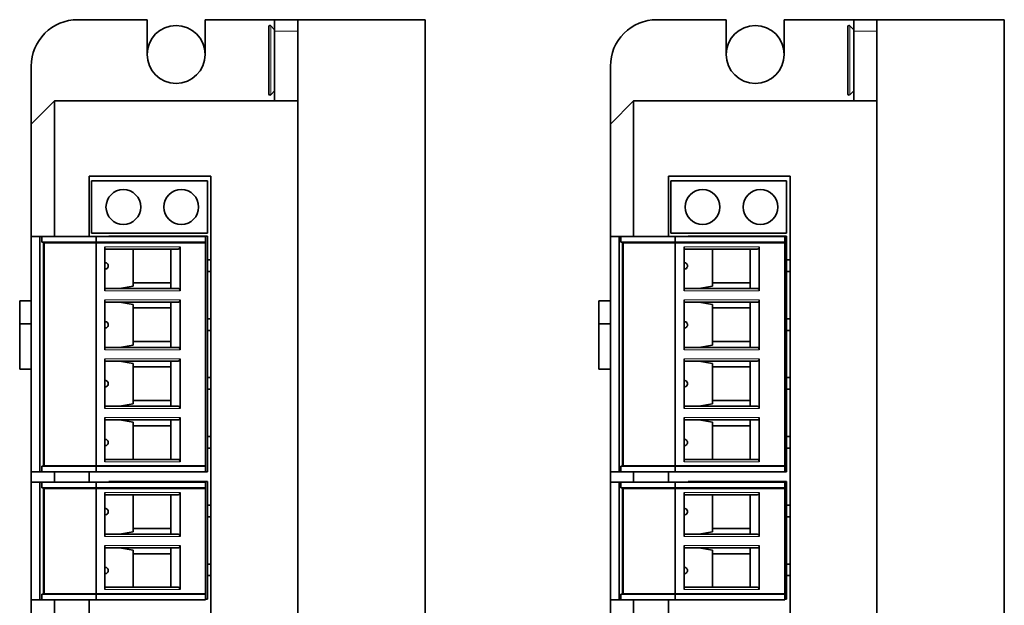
# Model space of a CAD drawing. Extents: x -249 to 1342, y -192 to 297.
# Tile 15 of 59: x 126 to 168, y 167 to 192. Entities that reach past the tile are written whole.
import ezdxf

# ---------------------------------------------------------------- set-up
doc = ezdxf.new("R2010")
doc.units = 0

msp = doc.modelspace()

# ---------------------------------------------------------------- linework, layer by layer
at = {"color": 7, "lineweight": 35, "ltscale": 0.075}
for p, q in [((131.094971, 192.462585), (128.094971, 192.462585)), ((156.094971, 192.462585), (153.094971, 192.462585)), ((136.595261, 188.962585), (136.595261, 191.962585)), ((161.595261, 188.962585), (161.595261, 191.962585))]:
    msp.add_line(p, q, dxfattribs=at)
at = {"color": 7, "lineweight": 35, "ltscale": 0.0375}
for p, q in [((131.094971, 190.962585), (131.094971, 192.462585)), ((133.594971, 190.962585), (133.594971, 192.462585)), ((156.094971, 190.962585), (156.094971, 192.462585)), ((158.594971, 190.962585), (158.594971, 192.462585))]:
    msp.add_line(p, q, dxfattribs=at)
at = {"color": 7, "lineweight": 35, "ltscale": 0.075008}
for p, q in [((136.595276, 192.462585), (133.594971, 192.462585)), ((161.595276, 192.462585), (158.594971, 192.462585))]:
    msp.add_line(p, q, dxfattribs=at)
at = {"color": 7, "lineweight": 35, "ltscale": 0.036281}
for p, q in [((136.344971, 192.163834), (136.344971, 190.712585)), ((161.344971, 192.163834), (161.344971, 190.712585)), ((136.344971, 190.712585), (136.344971, 189.261337)), ((161.344971, 190.712585), (161.344971, 189.261337))]:
    msp.add_line(p, q, dxfattribs=at)
at = {"color": 7, "lineweight": 13, "ltscale": 0.037149}
for p, q in [((136.430939, 190.712585), (136.430939, 192.198563)), ((161.430939, 190.712585), (161.430939, 192.198563)), ((136.430939, 189.226608), (136.430939, 190.712585)), ((161.430939, 189.226608), (161.430939, 190.712585))]:
    msp.add_line(p, q, dxfattribs=at)
at = {"color": 7, "lineweight": 35, "ltscale": 0.005914}
for p, q in [((136.595261, 192.028397), (136.430939, 192.198563)), ((161.595276, 192.028397), (161.430939, 192.198563)), ((136.595261, 189.396774), (136.430939, 189.226608)), ((161.595276, 189.396774), (161.430939, 189.226608))]:
    msp.add_line(p, q, dxfattribs=at)
at = {"color": 7, "lineweight": 35, "ltscale": 0.0125}
for p, q in [((136.595261, 192.462585), (136.595261, 191.962585)), ((161.595261, 192.462585), (161.595261, 191.962585)), ((126.094971, 180.328873), (125.594971, 180.328873)), ((151.094971, 180.328873), (150.594971, 180.328873)), ((126.094971, 179.340591), (125.594971, 179.340591)), ((151.094971, 179.340591), (150.594971, 179.340591)), ((126.094971, 177.390564), (125.594971, 177.390564)), ((151.094971, 177.390564), (150.594971, 177.390564))]:
    msp.add_line(p, q, dxfattribs=at)
at = {"color": 7, "lineweight": 35, "ltscale": 0.025}
for p, q in [((136.595261, 192.462585), (137.595261, 192.462585)), ((161.595261, 192.462585), (162.595261, 192.462585))]:
    msp.add_line(p, q, dxfattribs=at)
at = {"color": 7, "lineweight": 35, "ltscale": 0.1375}
for p, q in [((137.594971, 192.462585), (143.094971, 192.462585)), ((162.594971, 192.462585), (168.094971, 192.462585))]:
    msp.add_line(p, q, dxfattribs=at)
at = {"color": 7, "lineweight": 35}
for p, q in [((137.594971, 133.462585), (137.594971, 192.462585)), ((143.094971, 133.462585), (143.094971, 192.462585)), ((162.594971, 133.462585), (162.594971, 192.462585)), ((168.094971, 133.462585), (168.094971, 192.462585)), ((137.594971, 136.962585), (137.594971, 188.962585)), ((162.594971, 136.962585), (162.594971, 188.962585)), ((133.844971, 185.712585), (133.844971, 140.212585)), ((158.844971, 185.712585), (158.844971, 140.212585))]:
    msp.add_line(p, q, dxfattribs=at)
at = {"color": 7, "lineweight": 13, "ltscale": 0.025}
for p, q in [((136.595261, 191.962585), (137.595261, 191.962585)), ((161.595261, 191.962585), (162.595261, 191.962585))]:
    msp.add_line(p, q, dxfattribs=at)
at = {"color": 7, "lineweight": 35, "ltscale": 0.183749}
for p, q in [((126.094971, 190.462585), (126.094971, 183.11261)), ((151.094971, 190.462585), (151.094971, 183.11261))]:
    msp.add_line(p, q, dxfattribs=at)
at = {"color": 7, "lineweight": 35, "ltscale": 0.035355}
for p, q in [((127.094971, 188.962585), (126.094971, 187.962585)), ((152.094971, 188.962585), (151.094971, 187.962585))]:
    msp.add_line(p, q, dxfattribs=at)
at = {"color": 7, "lineweight": 35, "ltscale": 0.2625}
for p, q in [((127.094971, 188.962585), (137.594971, 188.962585)), ((152.094971, 188.962585), (162.594971, 188.962585))]:
    msp.add_line(p, q, dxfattribs=at)
at = {"color": 7, "lineweight": 35, "ltscale": 0.14625}
for p, q in [((127.094971, 183.112579), (127.094971, 188.962585)), ((152.094971, 183.112579), (152.094971, 188.962585))]:
    msp.add_line(p, q, dxfattribs=at)
at = {"color": 7, "lineweight": 35, "ltscale": 0.12125}
for p, q in [((126.094971, 183.112595), (126.094971, 187.962585)), ((151.094971, 183.112595), (151.094971, 187.962585))]:
    msp.add_line(p, q, dxfattribs=at)
at = {"color": 7, "lineweight": 35, "ltscale": 0.13125}
for p, q in [((128.594971, 185.712585), (133.844971, 185.712585)), ((153.594971, 185.712585), (158.844971, 185.712585))]:
    msp.add_line(p, q, dxfattribs=at)
at = {"color": 7, "lineweight": 35, "ltscale": 0.065}
for p, q in [((128.594971, 183.112579), (128.594971, 185.712585)), ((153.594971, 183.112579), (153.594971, 185.712585))]:
    msp.add_line(p, q, dxfattribs=at)
at = {"color": 7, "lineweight": 35, "ltscale": 0.125}
for p, q in [((128.694977, 185.507584), (133.694977, 185.507584)), ((153.694977, 185.507584), (158.694977, 185.507584)), ((133.694977, 183.257584), (128.694977, 183.257584)), ((158.694977, 183.257584), (153.694977, 183.257584))]:
    msp.add_line(p, q, dxfattribs=at)
at = {"color": 7, "lineweight": 35, "ltscale": 0.05625}
for p, q in [((128.694977, 183.257584), (128.694977, 185.507584)), ((133.694977, 185.507584), (133.694977, 183.257584)), ((153.694977, 183.257584), (153.694977, 185.507584)), ((158.694977, 185.507584), (158.694977, 183.257584)), ((128.894974, 182.84259), (126.644974, 182.84259)), ((153.894974, 182.84259), (151.644974, 182.84259)), ((126.644974, 173.22258), (128.894974, 173.22258)), ((151.644974, 173.22258), (153.894974, 173.22258)), ((128.894974, 172.242584), (126.644974, 172.242584)), ((153.894974, 172.242584), (151.644974, 172.242584)), ((126.644974, 167.702591), (128.894974, 167.702591)), ((151.644974, 167.702591), (153.894974, 167.702591))]:
    msp.add_line(p, q, dxfattribs=at)
at = {"color": 7, "lineweight": 35, "ltscale": 0.009375}
for p, q in [((126.469971, 183.112579), (126.094971, 183.112579)), ((151.469971, 183.112579), (151.094971, 183.112579)), ((126.469971, 172.952591), (126.094971, 172.952591)), ((151.469971, 172.952591), (151.094971, 172.952591)), ((126.469971, 172.512589), (126.094971, 172.512589)), ((151.469971, 172.512589), (151.094971, 172.512589)), ((126.469971, 167.432587), (126.094971, 167.432587)), ((151.469971, 167.432587), (151.094971, 167.432587))]:
    msp.add_line(p, q, dxfattribs=at)
at = {"color": 7, "lineweight": 35, "ltscale": 0.254}
for p, q in [((126.094971, 172.952591), (126.094971, 183.112579)), ((126.469971, 172.952591), (126.469971, 183.112579)), ((133.694977, 172.962585), (133.694977, 183.122589)), ((151.094971, 172.952591), (151.094971, 183.112579)), ((151.469971, 172.952591), (151.469971, 183.112579)), ((158.694977, 172.962585), (158.694977, 183.122589))]:
    msp.add_line(p, q, dxfattribs=at)
at = {"color": 7, "lineweight": 35, "ltscale": 0.001994}
for p, q in [((126.549728, 183.112579), (126.469971, 183.112579)), ((151.549728, 183.112579), (151.469971, 183.112579)), ((126.549728, 172.952591), (126.469971, 172.952591)), ((151.549728, 172.952591), (151.469971, 172.952591)), ((126.549728, 172.512589), (126.469971, 172.512589)), ((151.549728, 172.512589), (151.469971, 172.512589)), ((126.549728, 167.432587), (126.469971, 167.432587)), ((151.549728, 167.432587), (151.469971, 167.432587))]:
    msp.add_line(p, q, dxfattribs=at)
at = {"color": 7, "lineweight": 35, "ltscale": 0.058631}
for p, q in [((128.894974, 183.112579), (126.549728, 183.112579)), ((126.549728, 182.867584), (128.894974, 182.867584)), ((153.894974, 183.112579), (151.549728, 183.112579)), ((151.549728, 182.867584), (153.894974, 182.867584)), ((128.894974, 173.197586), (126.549728, 173.197586)), ((153.894974, 173.197586), (151.549728, 173.197586)), ((128.894974, 172.952591), (126.549728, 172.952591)), ((153.894974, 172.952591), (151.549728, 172.952591)), ((128.894974, 172.512589), (126.549728, 172.512589)), ((126.549728, 172.267578), (128.894974, 172.267578)), ((153.894974, 172.512589), (151.549728, 172.512589)), ((151.549728, 172.267578), (153.894974, 172.267578)), ((128.894974, 167.677582), (126.549728, 167.677582)), ((153.894974, 167.677582), (151.549728, 167.677582)), ((128.894974, 167.432587), (126.549728, 167.432587)), ((153.894974, 167.432587), (151.549728, 167.432587))]:
    msp.add_line(p, q, dxfattribs=at)
at = {"color": 7, "lineweight": 35, "ltscale": 0.006125}
for p, q in [((126.549728, 182.867584), (126.549728, 183.112579)), ((128.894974, 182.867584), (128.894974, 183.112579)), ((133.619965, 182.867584), (133.619965, 183.112579)), ((151.549728, 182.867584), (151.549728, 183.112579)), ((153.894974, 182.867584), (153.894974, 183.112579)), ((158.619965, 182.867584), (158.619965, 183.112579)), ((126.549728, 172.952591), (126.549728, 173.197586)), ((128.894974, 172.952591), (128.894974, 173.197586)), ((133.619965, 172.952591), (133.619965, 173.197586)), ((151.549728, 172.952591), (151.549728, 173.197586)), ((153.894974, 172.952591), (153.894974, 173.197586)), ((158.619965, 172.952591), (158.619965, 173.197586)), ((126.549728, 172.267578), (126.549728, 172.512589)), ((128.894974, 172.267578), (128.894974, 172.512589)), ((133.619965, 172.267578), (133.619965, 172.512589)), ((151.549728, 172.267578), (151.549728, 172.512589)), ((153.894974, 172.267578), (153.894974, 172.512589)), ((158.619965, 172.267578), (158.619965, 172.512589)), ((126.549728, 167.432587), (126.549728, 167.677582)), ((128.894974, 167.432587), (128.894974, 167.677582)), ((133.619965, 167.432587), (133.619965, 167.677582)), ((151.549728, 167.432587), (151.549728, 167.677582)), ((153.894974, 167.432587), (153.894974, 167.677582)), ((158.619965, 167.432587), (158.619965, 167.677582))]:
    msp.add_line(p, q, dxfattribs=at)
at = {"color": 7, "lineweight": 35, "ltscale": 0.24175}
for p, q in [((126.619972, 182.867584), (126.619972, 173.197586)), ((151.619965, 182.867584), (151.619965, 173.197586))]:
    msp.add_line(p, q, dxfattribs=at)
at = {"color": 7, "lineweight": 35, "ltscale": 0.2405}
for p, q in [((126.644974, 173.22258), (126.644974, 182.84259)), ((128.894974, 173.22258), (128.894974, 182.84259)), ((133.619965, 173.22258), (133.619965, 182.84259)), ((151.644974, 173.22258), (151.644974, 182.84259)), ((153.894974, 173.22258), (153.894974, 182.84259)), ((158.619965, 173.22258), (158.619965, 182.84259))]:
    msp.add_line(p, q, dxfattribs=at)
at = {"color": 7, "lineweight": 35, "ltscale": 0.000625}
for p, q in [((126.994972, 182.867584), (126.994972, 182.84259)), ((128.921219, 182.867584), (128.921219, 182.84259)), ((129.203064, 182.867584), (129.203064, 182.84259)), ((129.544968, 182.867584), (129.544968, 182.84259)), ((129.744965, 182.867584), (129.744965, 182.84259)), ((129.894974, 182.84259), (129.894974, 182.867584)), ((130.369965, 182.867584), (130.369965, 182.84259)), ((132.144974, 182.867584), (132.144974, 182.84259)), ((133.019974, 182.84259), (133.019974, 182.867584)), ((133.269974, 182.84259), (133.269974, 182.867584)), ((151.994965, 182.867584), (151.994965, 182.84259)), ((153.921219, 182.867584), (153.921219, 182.84259)), ((154.203064, 182.867584), (154.203064, 182.84259)), ((154.544968, 182.867584), (154.544968, 182.84259)), ((154.744965, 182.867584), (154.744965, 182.84259)), ((154.894974, 182.84259), (154.894974, 182.867584)), ((155.369965, 182.867584), (155.369965, 182.84259)), ((157.144974, 182.867584), (157.144974, 182.84259)), ((158.019974, 182.84259), (158.019974, 182.867584)), ((158.269974, 182.84259), (158.269974, 182.867584)), ((126.644974, 182.21759), (126.619972, 182.21759)), ((151.644974, 182.21759), (151.619965, 182.21759)), ((126.644974, 181.46759), (126.619972, 181.46759)), ((151.644974, 181.46759), (151.619965, 181.46759)), ((126.644974, 179.677582), (126.619972, 179.677582)), ((151.644974, 179.677582), (151.619965, 179.677582)), ((126.644974, 178.927582), (126.619972, 178.927582)), ((151.644974, 178.927582), (151.619965, 178.927582)), ((126.644974, 177.137589), (126.619972, 177.137589)), ((151.644974, 177.137589), (151.619965, 177.137589)), ((126.644974, 176.387589), (126.619972, 176.387589)), ((151.644974, 176.387589), (151.619965, 176.387589)), ((126.644974, 174.59758), (126.619972, 174.59758)), ((151.644974, 174.59758), (151.619965, 174.59758)), ((126.644974, 173.84758), (126.619972, 173.84758)), ((151.644974, 173.84758), (151.619965, 173.84758)), ((126.994972, 173.22258), (126.994972, 173.197586)), ((128.921219, 173.22258), (128.921219, 173.197586)), ((129.203064, 173.22258), (129.203064, 173.197586)), ((129.544968, 173.22258), (129.544968, 173.197586)), ((129.744965, 173.22258), (129.744965, 173.197586)), ((129.894974, 173.197586), (129.894974, 173.22258)), ((130.369965, 173.22258), (130.369965, 173.197586)), ((132.144974, 173.22258), (132.144974, 173.197586)), ((133.019974, 173.197586), (133.019974, 173.222595)), ((133.269974, 173.197586), (133.269974, 173.222595)), ((151.994965, 173.22258), (151.994965, 173.197586)), ((153.921219, 173.22258), (153.921219, 173.197586)), ((154.203064, 173.22258), (154.203064, 173.197586)), ((154.544968, 173.22258), (154.544968, 173.197586)), ((154.744965, 173.22258), (154.744965, 173.197586)), ((154.894974, 173.197586), (154.894974, 173.22258)), ((155.369965, 173.22258), (155.369965, 173.197586)), ((157.144974, 173.22258), (157.144974, 173.197586)), ((158.019974, 173.197586), (158.019974, 173.222595)), ((158.269974, 173.197586), (158.269974, 173.222595)), ((126.994972, 172.267578), (126.994972, 172.242584)), ((128.921219, 172.267578), (128.921219, 172.242584)), ((129.203064, 172.267578), (129.203064, 172.242584)), ((129.544968, 172.267578), (129.544968, 172.242584)), ((129.744965, 172.267578), (129.744965, 172.242584)), ((129.894974, 172.242584), (129.894974, 172.267578)), ((130.369965, 172.267578), (130.369965, 172.242584)), ((132.144974, 172.267578), (132.144974, 172.242584)), ((133.019974, 172.242584), (133.019974, 172.267578)), ((133.269974, 172.242584), (133.269974, 172.267578)), ((151.994965, 172.267578), (151.994965, 172.242584)), ((153.921219, 172.267578), (153.921219, 172.242584)), ((154.203064, 172.267578), (154.203064, 172.242584)), ((154.544968, 172.267578), (154.544968, 172.242584)), ((154.744965, 172.267578), (154.744965, 172.242584)), ((154.894974, 172.242584), (154.894974, 172.267578)), ((155.369965, 172.267578), (155.369965, 172.242584)), ((157.144974, 172.267578), (157.144974, 172.242584)), ((158.019974, 172.242584), (158.019974, 172.267578)), ((158.269974, 172.242584), (158.269974, 172.267578)), ((126.644974, 171.617584), (126.619972, 171.617584)), ((151.644974, 171.617584), (151.619965, 171.617584)), ((126.644974, 170.867584), (126.619972, 170.867584)), ((151.644974, 170.867584), (151.619965, 170.867584)), ((126.644974, 169.077591), (126.619972, 169.077591)), ((151.644974, 169.077591), (151.619965, 169.077591)), ((126.644974, 168.327591), (126.619972, 168.327591)), ((151.644974, 168.327591), (151.619965, 168.327591)), ((126.994972, 167.702591), (126.994972, 167.677582)), ((128.921219, 167.702591), (128.921219, 167.677582)), ((129.203064, 167.702591), (129.203064, 167.677582)), ((129.544968, 167.702591), (129.544968, 167.677582)), ((129.744965, 167.702591), (129.744965, 167.677582)), ((129.894974, 167.677582), (129.894974, 167.702591)), ((130.369965, 167.702591), (130.369965, 167.677582)), ((132.144974, 167.702591), (132.144974, 167.677582)), ((133.019974, 167.677582), (133.019974, 167.702591)), ((133.269974, 167.677582), (133.269974, 167.702591)), ((151.994965, 167.702591), (151.994965, 167.677582)), ((153.921219, 167.702591), (153.921219, 167.677582)), ((154.203064, 167.702591), (154.203064, 167.677582)), ((154.544968, 167.702591), (154.544968, 167.677582)), ((154.744965, 167.702591), (154.744965, 167.677582)), ((154.894974, 167.677582), (154.894974, 167.702591)), ((155.369965, 167.702591), (155.369965, 167.677582)), ((157.144974, 167.702591), (157.144974, 167.677582)), ((158.019974, 167.677582), (158.019974, 167.702591)), ((158.269974, 167.677582), (158.269974, 167.702591))]:
    msp.add_line(p, q, dxfattribs=at)
at = {"color": 7, "lineweight": 35, "ltscale": 0.118125}
for p, q in [((133.619965, 183.112579), (128.894974, 183.112579)), ((133.619965, 182.867584), (128.894974, 182.867584)), ((133.619965, 182.84259), (128.894974, 182.84259)), ((158.619965, 183.112579), (153.894974, 183.112579)), ((158.619965, 182.867584), (153.894974, 182.867584)), ((158.619965, 182.84259), (153.894974, 182.84259)), ((133.619965, 173.22258), (128.894974, 173.22258)), ((128.894974, 173.197586), (133.619965, 173.197586)), ((158.619965, 173.22258), (153.894974, 173.22258)), ((153.894974, 173.197586), (158.619965, 173.197586)), ((133.619965, 172.952591), (128.894974, 172.952591)), ((158.619965, 172.952591), (153.894974, 172.952591)), ((133.619965, 172.512589), (128.894974, 172.512589)), ((133.619965, 172.267578), (128.894974, 172.267578)), ((133.619965, 172.242584), (128.894974, 172.242584)), ((158.619965, 172.512589), (153.894974, 172.512589)), ((158.619965, 172.267578), (153.894974, 172.267578)), ((158.619965, 172.242584), (153.894974, 172.242584)), ((133.619965, 167.702591), (128.894974, 167.702591)), ((128.894974, 167.677582), (133.619965, 167.677582)), ((158.619965, 167.702591), (153.894974, 167.702591)), ((153.894974, 167.677582), (158.619965, 167.677582)), ((133.619965, 167.432587), (128.894974, 167.432587)), ((158.619965, 167.432587), (153.894974, 167.432587))]:
    msp.add_line(p, q, dxfattribs=at)
at = {"color": 7, "lineweight": 35, "ltscale": 0.00625}
for p, q in [((129.694977, 183.122589), (129.444977, 183.122589)), ((130.219971, 183.122589), (129.969971, 183.122589)), ((154.694977, 183.122589), (154.444977, 183.122589)), ((155.219971, 183.122589), (154.969971, 183.122589)), ((129.694977, 172.542587), (129.444977, 172.542587)), ((130.219971, 172.542587), (129.969971, 172.542587)), ((154.694977, 172.542587), (154.444977, 172.542587)), ((155.219971, 172.542587), (154.969971, 172.542587))]:
    msp.add_line(p, q, dxfattribs=at)
at = {"color": 7, "lineweight": 35, "ltscale": 0.00025}
for p, q in [((129.444977, 183.112595), (129.444977, 183.122589)), ((129.694977, 183.112579), (129.694977, 183.122589)), ((129.969971, 183.122589), (129.969971, 183.112579)), ((130.219971, 183.112595), (130.219971, 183.122589)), ((131.469971, 183.112595), (131.469971, 183.122589)), ((132.019974, 183.112595), (132.019974, 183.122589)), ((132.869965, 183.122589), (132.869965, 183.112595)), ((132.969971, 183.122589), (132.969971, 183.112579)), ((154.444977, 183.112595), (154.444977, 183.122589)), ((154.694977, 183.112579), (154.694977, 183.122589)), ((154.969971, 183.122589), (154.969971, 183.112579)), ((155.219971, 183.112595), (155.219971, 183.122589)), ((156.469971, 183.112595), (156.469971, 183.122589)), ((157.019974, 183.112595), (157.019974, 183.122589)), ((157.869965, 183.122589), (157.869965, 183.112595)), ((157.969971, 183.122589), (157.969971, 183.112579))]:
    msp.add_line(p, q, dxfattribs=at)
at = {"color": 7, "lineweight": 35, "ltscale": 0.006875}
for p, q in [((129.694977, 183.122589), (129.969971, 183.122589)), ((154.694977, 183.122589), (154.969971, 183.122589)), ((129.694977, 172.542587), (129.969971, 172.542587)), ((154.694977, 172.542587), (154.969971, 172.542587))]:
    msp.add_line(p, q, dxfattribs=at)
at = {"color": 7, "lineweight": 13, "ltscale": 0.000625}
for p, q in [((130.016144, 182.867584), (130.016144, 182.84259)), ((133.119965, 182.84259), (133.119965, 182.867584)), ((133.169968, 182.84259), (133.169968, 182.867584)), ((155.016144, 182.867584), (155.016144, 182.84259)), ((158.119965, 182.84259), (158.119965, 182.867584)), ((158.169968, 182.84259), (158.169968, 182.867584)), ((130.016144, 173.22258), (130.016144, 173.197586)), ((133.119965, 173.197586), (133.119965, 173.222595)), ((133.169968, 173.197586), (133.169968, 173.222595)), ((155.016144, 173.22258), (155.016144, 173.197586)), ((158.119965, 173.197586), (158.119965, 173.222595)), ((158.169968, 173.197586), (158.169968, 173.222595)), ((130.016144, 172.267578), (130.016144, 172.242584)), ((133.119965, 172.242584), (133.119965, 172.267578)), ((133.169968, 172.242584), (133.169968, 172.267578)), ((155.016144, 172.267578), (155.016144, 172.242584)), ((158.119965, 172.242584), (158.119965, 172.267578)), ((158.169968, 172.242584), (158.169968, 172.267578)), ((130.016144, 167.702591), (130.016144, 167.677582)), ((133.119965, 167.677582), (133.119965, 167.702591)), ((133.169968, 167.677582), (133.169968, 167.702591)), ((155.016144, 167.702591), (155.016144, 167.677582)), ((158.119965, 167.677582), (158.119965, 167.702591)), ((158.169968, 167.677582), (158.169968, 167.702591))]:
    msp.add_line(p, q, dxfattribs=at)
at = {"color": 7, "lineweight": 35, "ltscale": 0.03125}
for p, q in [((131.469971, 183.122589), (130.219971, 183.122589)), ((156.469971, 183.122589), (155.219971, 183.122589)), ((131.469971, 172.542587), (130.219971, 172.542587)), ((156.469971, 172.542587), (155.219971, 172.542587))]:
    msp.add_line(p, q, dxfattribs=at)
at = {"color": 7, "lineweight": 35, "ltscale": 0.01375}
for p, q in [((132.019974, 183.122589), (131.469971, 183.122589)), ((157.019974, 183.122589), (156.469971, 183.122589)), ((132.019974, 172.542587), (131.469971, 172.542587)), ((157.019974, 172.542587), (156.469971, 172.542587))]:
    msp.add_line(p, q, dxfattribs=at)
at = {"color": 7, "lineweight": 35, "ltscale": 0.02125}
for p, q in [((132.019974, 183.122589), (132.869965, 183.122589)), ((157.019974, 183.122589), (157.869965, 183.122589)), ((132.019974, 172.542587), (132.869965, 172.542587)), ((157.019974, 172.542587), (157.869965, 172.542587))]:
    msp.add_line(p, q, dxfattribs=at)
at = {"color": 7, "lineweight": 35, "ltscale": 0.0025}
for p, q in [((132.869965, 183.122589), (132.969971, 183.122589)), ((157.869965, 183.122589), (157.969971, 183.122589)), ((132.869965, 172.542587), (132.969971, 172.542587)), ((157.869965, 172.542587), (157.969971, 172.542587))]:
    msp.add_line(p, q, dxfattribs=at)
at = {"color": 7, "lineweight": 35, "ltscale": 0.018125}
for p, q in [((132.969971, 183.122589), (133.694977, 183.122589)), ((157.969971, 183.122589), (158.694977, 183.122589)), ((132.969971, 172.542587), (133.694977, 172.542587)), ((157.969971, 172.542587), (158.694977, 172.542587))]:
    msp.add_line(p, q, dxfattribs=at)
at = {"color": 7, "lineweight": 35, "ltscale": 0.00875}
for p, q in [((133.619965, 182.866425), (133.269974, 182.866425)), ((158.619965, 182.866425), (158.269974, 182.866425)), ((133.619965, 173.198975), (133.269974, 173.198975)), ((158.619965, 173.198975), (158.269974, 173.198975)), ((133.619965, 172.266418), (133.269974, 172.266418)), ((158.619965, 172.266418), (158.269974, 172.266418)), ((133.619965, 167.678986), (133.269974, 167.678986)), ((158.619965, 167.678986), (158.269974, 167.678986))]:
    msp.add_line(p, q, dxfattribs=at)
at = {"color": 7, "lineweight": 35, "ltscale": 0.000596}
for p, q in [((133.619965, 182.84259), (133.619965, 182.866425)), ((158.619965, 182.84259), (158.619965, 182.866425)), ((133.619965, 173.198746), (133.619965, 173.222595)), ((158.619965, 173.198746), (158.619965, 173.222595)), ((133.619965, 167.678741), (133.619965, 167.702591)), ((158.619965, 167.678741), (158.619965, 167.702591))]:
    msp.add_line(p, q, dxfattribs=at)
at = {"color": 7, "lineweight": 35, "ltscale": 0.0475}
for p, q in [((129.269974, 182.667587), (129.269974, 180.767578)), ((132.519974, 180.767578), (132.519974, 182.667587)), ((154.269974, 182.667587), (154.269974, 180.767578)), ((157.519974, 180.767578), (157.519974, 182.667587)), ((129.269974, 175.297577), (129.269974, 173.397583)), ((132.519974, 173.397583), (132.519974, 175.297577)), ((154.269974, 175.297577), (154.269974, 173.397583)), ((157.519974, 173.397583), (157.519974, 175.297577)), ((129.269974, 172.067581), (129.269974, 170.167587)), ((132.519974, 170.167587), (132.519974, 172.067581)), ((154.269974, 172.067581), (154.269974, 170.167587)), ((157.519974, 170.167587), (157.519974, 172.067581)), ((129.269974, 169.777588), (129.269974, 167.877594)), ((132.519974, 167.877594), (132.519974, 169.777588)), ((154.269974, 169.777588), (154.269974, 167.877594)), ((157.519974, 167.877594), (157.519974, 169.777588))]:
    msp.add_line(p, q, dxfattribs=at)
at = {"color": 7, "lineweight": 13, "ltscale": 0.08125}
for p, q in [((129.269974, 182.667587), (132.519974, 182.667587)), ((154.269974, 182.667587), (157.519974, 182.667587)), ((132.519974, 180.767578), (129.269974, 180.767578)), ((157.519974, 180.767578), (154.269974, 180.767578)), ((129.269974, 180.377594), (132.519974, 180.377594)), ((154.269974, 180.377594), (157.519974, 180.377594)), ((132.519974, 178.227585), (129.269974, 178.227585)), ((157.519974, 178.227585), (154.269974, 178.227585)), ((129.269974, 177.837585), (132.519974, 177.837585)), ((154.269974, 177.837585), (157.519974, 177.837585)), ((132.519974, 175.687592), (129.269974, 175.687592)), ((157.519974, 175.687592), (154.269974, 175.687592)), ((129.269974, 175.297577), (132.519974, 175.297577)), ((154.269974, 175.297577), (157.519974, 175.297577)), ((132.519974, 173.397583), (129.269974, 173.397583)), ((157.519974, 173.397583), (154.269974, 173.397583)), ((129.269974, 172.067581), (132.519974, 172.067581)), ((154.269974, 172.067581), (157.519974, 172.067581)), ((132.519974, 170.167587), (129.269974, 170.167587)), ((157.519974, 170.167587), (154.269974, 170.167587)), ((129.269974, 169.777588), (132.519974, 169.777588)), ((154.269974, 169.777588), (157.519974, 169.777588)), ((132.519974, 167.877594), (129.269974, 167.877594)), ((157.519974, 167.877594), (154.269974, 167.877594))]:
    msp.add_line(p, q, dxfattribs=at)
at = {"color": 7, "lineweight": 35, "ltscale": 0.079028}
for p, q in [((132.431076, 182.567581), (129.269974, 182.567581)), ((157.431076, 182.567581), (154.269974, 182.567581)), ((129.269974, 180.867584), (132.431076, 180.867584)), ((154.269974, 180.867584), (157.431076, 180.867584)), ((132.431076, 180.277588), (129.269974, 180.277588)), ((157.431076, 180.277588), (154.269974, 180.277588)), ((129.269974, 178.327591), (132.431076, 178.327591)), ((154.269974, 178.327591), (157.431076, 178.327591)), ((132.431076, 177.737579), (129.269974, 177.737579)), ((157.431076, 177.737579), (154.269974, 177.737579)), ((129.269974, 175.787582), (132.431076, 175.787582)), ((154.269974, 175.787582), (157.431076, 175.787582)), ((132.431076, 175.197586), (129.269974, 175.197586)), ((157.431076, 175.197586), (154.269974, 175.197586)), ((129.269974, 173.497589), (132.431076, 173.497589)), ((154.269974, 173.497589), (157.431076, 173.497589)), ((132.431076, 171.96759), (129.269974, 171.96759)), ((157.431076, 171.96759), (154.269974, 171.96759)), ((129.269974, 170.267578), (132.431076, 170.267578)), ((154.269974, 170.267578), (157.431076, 170.267578)), ((132.431076, 169.677582), (129.269974, 169.677582)), ((157.431076, 169.677582), (154.269974, 169.677582)), ((129.269974, 167.977585), (132.431076, 167.977585)), ((154.269974, 167.977585), (157.431076, 167.977585))]:
    msp.add_line(p, q, dxfattribs=at)
at = {"color": 7, "lineweight": 35, "ltscale": 0.040044}
for p, q in [((130.494965, 180.965805), (130.494965, 182.567581)), ((155.494965, 180.965805), (155.494965, 182.567581)), ((130.494965, 173.497589), (130.494965, 175.099365)), ((155.494965, 173.497589), (155.494965, 175.099365))]:
    msp.add_line(p, q, dxfattribs=at)
at = {"color": 7, "lineweight": 35, "ltscale": 0.0425}
for p, q in [((132.119965, 180.867584), (132.119965, 182.567581)), ((157.119965, 180.867584), (157.119965, 182.567581)), ((132.119965, 173.497589), (132.119965, 175.197586)), ((157.119965, 173.497589), (157.119965, 175.197586)), ((132.119965, 170.267578), (132.119965, 171.96759)), ((157.119965, 170.267578), (157.119965, 171.96759)), ((132.119965, 167.977585), (132.119965, 169.677582)), ((157.119965, 167.977585), (157.119965, 169.677582))]:
    msp.add_line(p, q, dxfattribs=at)
at = {"color": 7, "lineweight": 35, "ltscale": 0.00375}
for p, q in [((133.694977, 182.102585), (133.844971, 182.102585)), ((158.694977, 182.102585), (158.844971, 182.102585)), ((133.844971, 181.602585), (133.694977, 181.602585)), ((158.844971, 181.602585), (158.694977, 181.602585)), ((133.694977, 179.562592), (133.844971, 179.562592)), ((158.694977, 179.562592), (158.844971, 179.562592)), ((133.844971, 179.062592), (133.694977, 179.062592)), ((158.844971, 179.062592), (158.694977, 179.062592)), ((133.694977, 177.022583), (133.844971, 177.022583)), ((158.694977, 177.022583), (158.844971, 177.022583)), ((133.844971, 176.522583), (133.694977, 176.522583)), ((158.844971, 176.522583), (158.694977, 176.522583)), ((133.694977, 174.48259), (133.844971, 174.48259)), ((158.694977, 174.48259), (158.844971, 174.48259)), ((133.844971, 173.98259), (133.694977, 173.98259)), ((158.844971, 173.98259), (158.694977, 173.98259)), ((133.694977, 171.522583), (133.844971, 171.522583)), ((158.694977, 171.522583), (158.844971, 171.522583)), ((133.844971, 171.022583), (133.694977, 171.022583)), ((158.844971, 171.022583), (158.694977, 171.022583)), ((133.694977, 168.98259), (133.844971, 168.98259)), ((158.694977, 168.98259), (158.844971, 168.98259)), ((133.844971, 168.48259), (133.694977, 168.48259)), ((158.844971, 168.48259), (158.694977, 168.48259))]:
    msp.add_line(p, q, dxfattribs=at)
at = {"color": 7, "lineweight": 35, "ltscale": 0.040625}
for p, q in [((130.494965, 181.117584), (132.119965, 181.117584)), ((155.494965, 181.117584), (157.119965, 181.117584)), ((130.494965, 180.027588), (132.119965, 180.027588)), ((155.494965, 180.027588), (157.119965, 180.027588)), ((130.494965, 178.577591), (132.119965, 178.577591)), ((155.494965, 178.577591), (157.119965, 178.577591)), ((130.494965, 177.487579), (132.119965, 177.487579)), ((155.494965, 177.487579), (157.119965, 177.487579)), ((130.494965, 176.037582), (132.119965, 176.037582)), ((155.494965, 176.037582), (157.119965, 176.037582)), ((130.494965, 174.947586), (132.119965, 174.947586)), ((155.494965, 174.947586), (157.119965, 174.947586)), ((130.494965, 170.517578), (132.119965, 170.517578)), ((155.494965, 170.517578), (157.119965, 170.517578)), ((130.494965, 169.427582), (132.119965, 169.427582)), ((155.494965, 169.427582), (157.119965, 169.427582))]:
    msp.add_line(p, q, dxfattribs=at)
at = {"color": 7, "lineweight": 35, "ltscale": 0.014851}
for p, q in [((130.494965, 180.965805), (129.909103, 180.867584)), ((155.494965, 180.965805), (154.909103, 180.867584)), ((130.494965, 180.179367), (129.909103, 180.277588)), ((155.494965, 180.179367), (154.909103, 180.277588)), ((130.494965, 178.425797), (129.909103, 178.327591)), ((155.494965, 178.425797), (154.909103, 178.327591)), ((130.494965, 177.639374), (129.909103, 177.737579)), ((155.494965, 177.639374), (154.909103, 177.737579)), ((130.494965, 175.885803), (129.909103, 175.787582)), ((155.494965, 175.885803), (154.909103, 175.787582)), ((130.494965, 175.099365), (129.909103, 175.197586)), ((155.494965, 175.099365), (154.909103, 175.197586)), ((130.494965, 170.365799), (129.909103, 170.267578)), ((155.494965, 170.365799), (154.909103, 170.267578)), ((130.494965, 169.579376), (129.909103, 169.677582)), ((155.494965, 169.579376), (154.909103, 169.677582))]:
    msp.add_line(p, q, dxfattribs=at)
at = {"color": 7, "lineweight": 35, "ltscale": 0.006843}
for p, q in [((125.594971, 180.055145), (125.594971, 180.328873)), ((150.594971, 180.055145), (150.594971, 180.328873))]:
    msp.add_line(p, q, dxfattribs=at)
at = {"color": 7, "lineweight": 35, "ltscale": 0.024707}
for p, q in [((125.594971, 179.340591), (125.594971, 180.328873)), ((150.594971, 179.340591), (150.594971, 180.328873))]:
    msp.add_line(p, q, dxfattribs=at)
at = {"color": 7, "lineweight": 35, "ltscale": 0.05375}
for p, q in [((129.269974, 180.377594), (129.269974, 178.227585)), ((132.519974, 178.227585), (132.519974, 180.377594)), ((154.269974, 180.377594), (154.269974, 178.227585)), ((157.519974, 178.227585), (157.519974, 180.377594)), ((129.269974, 177.837585), (129.269974, 175.687592)), ((132.519974, 175.687592), (132.519974, 177.837585)), ((154.269974, 177.837585), (154.269974, 175.687592)), ((157.519974, 175.687592), (157.519974, 177.837585))]:
    msp.add_line(p, q, dxfattribs=at)
at = {"color": 7, "lineweight": 35, "ltscale": 0.04875}
for p, q in [((132.119965, 178.327591), (132.119965, 180.277588)), ((157.119965, 178.327591), (157.119965, 180.277588)), ((132.119965, 175.787582), (132.119965, 177.737579)), ((157.119965, 175.787582), (157.119965, 177.737579))]:
    msp.add_line(p, q, dxfattribs=at)
at = {"color": 7, "lineweight": 35, "ltscale": 0.013913}
for p, q in [((125.594971, 179.498642), (125.594971, 180.055145)), ((150.594971, 179.498642), (150.594971, 180.055145))]:
    msp.add_line(p, q, dxfattribs=at)
at = {"color": 7, "lineweight": 35, "ltscale": 0.043839}
for p, q in [((130.494965, 178.425797), (130.494965, 180.179367)), ((155.494965, 178.425797), (155.494965, 180.179367)), ((130.494965, 175.885803), (130.494965, 177.639374)), ((155.494965, 175.885803), (155.494965, 177.639374))]:
    msp.add_line(p, q, dxfattribs=at)
at = {"color": 7, "lineweight": 35, "ltscale": 0.006929}
for p, q in [((125.594971, 179.221497), (125.594971, 179.498642)), ((150.594971, 179.221497), (150.594971, 179.498642))]:
    msp.add_line(p, q, dxfattribs=at)
at = {"color": 7, "lineweight": 35, "ltscale": 0.048751}
for p, q in [((125.594971, 177.390564), (125.594971, 179.340591)), ((150.594971, 177.390564), (150.594971, 179.340591))]:
    msp.add_line(p, q, dxfattribs=at)
at = {"color": 7, "lineweight": 35, "ltscale": 0.014253}
for p, q in [((125.594971, 178.651382), (125.594971, 179.221497)), ((150.594971, 178.651382), (150.594971, 179.221497))]:
    msp.add_line(p, q, dxfattribs=at)
at = {"color": 7, "lineweight": 35, "ltscale": 0.00693}
for p, q in [((125.594971, 178.374191), (125.594971, 178.651382)), ((150.594971, 178.374191), (150.594971, 178.651382))]:
    msp.add_line(p, q, dxfattribs=at)
at = {"color": 7, "lineweight": 35, "ltscale": 0.011}
for p, q in [((126.094971, 172.952606), (126.094971, 172.512619)), ((126.094971, 172.512589), (126.094971, 172.952591)), ((127.094971, 172.512589), (127.094971, 172.952591)), ((128.594971, 172.512589), (128.594971, 172.952591)), ((151.094971, 172.952606), (151.094971, 172.512619)), ((151.094971, 172.512589), (151.094971, 172.952591)), ((152.094971, 172.512589), (152.094971, 172.952591)), ((153.594971, 172.512589), (153.594971, 172.952591))]:
    msp.add_line(p, q, dxfattribs=at)
at = {"color": 7, "lineweight": 35, "ltscale": 0.001875}
for p, q in [((133.61998, 172.962585), (133.694977, 172.962585)), ((158.61998, 172.962585), (158.694977, 172.962585)), ((133.61998, 167.462585), (133.694977, 167.462585)), ((158.61998, 167.462585), (158.694977, 167.462585))]:
    msp.add_line(p, q, dxfattribs=at)
at = {"color": 7, "lineweight": 35, "ltscale": 0.127}
for p, q in [((126.094971, 167.432587), (126.094971, 172.512589)), ((126.469971, 167.432587), (126.469971, 172.512589)), ((133.694977, 167.462585), (133.694977, 172.542587)), ((151.094971, 167.432587), (151.094971, 172.512589)), ((151.469971, 167.432587), (151.469971, 172.512589)), ((158.694977, 167.462585), (158.694977, 172.542587))]:
    msp.add_line(p, q, dxfattribs=at)
at = {"color": 7, "lineweight": 35, "ltscale": 0.11475}
for p, q in [((126.619972, 172.267578), (126.619972, 167.677582)), ((151.619965, 172.267578), (151.619965, 167.677582))]:
    msp.add_line(p, q, dxfattribs=at)
at = {"color": 7, "lineweight": 35, "ltscale": 0.1135}
for p, q in [((126.644974, 167.702591), (126.644974, 172.242584)), ((128.894974, 167.702591), (128.894974, 172.242584)), ((133.619965, 167.702591), (133.619965, 172.242584)), ((151.644974, 167.702591), (151.644974, 172.242584)), ((153.894974, 167.702591), (153.894974, 172.242584)), ((158.619965, 167.702591), (158.619965, 172.242584))]:
    msp.add_line(p, q, dxfattribs=at)
at = {"color": 7, "lineweight": 35, "ltscale": 0.00075}
for p, q in [((129.444977, 172.512589), (129.444977, 172.542587)), ((129.694977, 172.512589), (129.694977, 172.542587)), ((129.969971, 172.542587), (129.969971, 172.512589)), ((130.219971, 172.512589), (130.219971, 172.542587)), ((131.469971, 172.512589), (131.469971, 172.542587)), ((132.019974, 172.512589), (132.019974, 172.542587)), ((132.869965, 172.542587), (132.869965, 172.512589)), ((132.969971, 172.542587), (132.969971, 172.512589)), ((154.444977, 172.512589), (154.444977, 172.542587)), ((154.694977, 172.512589), (154.694977, 172.542587)), ((154.969971, 172.542587), (154.969971, 172.512589)), ((155.219971, 172.512589), (155.219971, 172.542587)), ((156.469971, 172.512589), (156.469971, 172.542587)), ((157.019974, 172.512589), (157.019974, 172.542587)), ((157.869965, 172.542587), (157.869965, 172.512589)), ((157.969971, 172.542587), (157.969971, 172.512589))]:
    msp.add_line(p, q, dxfattribs=at)
at = {"color": 7, "lineweight": 35, "ltscale": 0.00059}
for p, q in [((133.619965, 172.242813), (133.619965, 172.266418)), ((158.619965, 172.242813), (158.619965, 172.266418))]:
    msp.add_line(p, q, dxfattribs=at)
at = {"color": 7, "lineweight": 35, "ltscale": 0.040045}
for p, q in [((130.494965, 170.365799), (130.494965, 171.96759)), ((155.494965, 170.365799), (155.494965, 171.96759)), ((130.494965, 167.977585), (130.494965, 169.579376)), ((155.494965, 167.977585), (155.494965, 169.579376))]:
    msp.add_line(p, q, dxfattribs=at)
at = {"color": 7, "lineweight": 35, "ltscale": 0.293625}
for p, q in [((126.094971, 167.432617), (126.094971, 155.687622)), ((126.094971, 155.687592), (126.094971, 167.432587)), ((127.094971, 155.687592), (127.094971, 167.432587)), ((128.594971, 155.687592), (128.594971, 167.432587)), ((151.094971, 167.432617), (151.094971, 155.687622)), ((151.094971, 155.687592), (151.094971, 167.432587)), ((152.094971, 155.687592), (152.094971, 167.432587)), ((153.594971, 155.687592), (153.594971, 167.432587))]:
    msp.add_line(p, q, dxfattribs=at)
at = {"color": 7, "lineweight": 35}
for centre in [(130.069977, 184.382584), (132.569977, 184.382584), (155.069977, 184.382584), (157.569977, 184.382584)]:
    msp.add_circle(centre, 0.75, dxfattribs=at)
for centre, radius, start, end in [((128.094971, 190.462585), 2, 90.000003, 180.000005), ((132.344971, 190.962585), 1.25, 360, 179.925051), ((136.394974, 192.163834), 0.05, 90.000003, 179.999995), ((136.394974, 192.163834), 0.050003, 44.001363, 89.998636), ((153.094971, 190.462585), 2, 90.000003, 180.000005), ((157.344971, 190.962585), 1.25, 360, 179.925051), ((161.394974, 192.163834), 0.05, 90.000003, 179.999995), ((161.394974, 192.163834), 0.050003, 44.001363, 89.998636), ((132.344971, 190.962585), 1.25, 180.000005, 360), ((157.344971, 190.962585), 1.25, 180.000005, 360), ((136.394974, 189.261337), 0.05, 180.000005, 269.999997), ((136.394974, 189.261337), 0.050003, 270.00137, 315.99863), ((161.394974, 189.261337), 0.05, 180.000005, 269.999997), ((161.394974, 189.261337), 0.050003, 270.00137, 315.99863), ((132.429962, 180.783844), 0.083828, 43.113407, 89.237057), ((132.421051, 180.771759), 0.09881, 357.588676, 44.695238), ((157.429962, 180.783844), 0.083828, 43.113407, 89.237057), ((157.421051, 180.771759), 0.09881, 357.588676, 44.695238), ((132.429962, 178.243835), 0.083828, 43.113407, 89.237057), ((132.421051, 178.23175), 0.09881, 357.588676, 44.695238), ((157.429962, 178.243835), 0.083828, 43.113407, 89.237057), ((157.421051, 178.23175), 0.09881, 357.588676, 44.695238), ((132.429962, 175.703827), 0.083828, 43.113407, 89.237057), ((132.421051, 175.691742), 0.09881, 357.588676, 44.695238), ((157.429962, 175.703827), 0.083828, 43.113407, 89.237057), ((157.421051, 175.691742), 0.09881, 357.588676, 44.695238), ((132.429962, 173.413834), 0.083828, 43.113407, 89.237057), ((132.421051, 173.401749), 0.09881, 357.588676, 44.695238), ((157.429962, 173.413834), 0.083828, 43.113407, 89.237057), ((157.421051, 173.401749), 0.09881, 357.588676, 44.695238), ((132.429962, 170.183838), 0.083828, 43.113407, 89.237057), ((132.421051, 170.171753), 0.09881, 357.588676, 44.695238), ((157.429962, 170.183838), 0.083828, 43.113407, 89.237057), ((157.421051, 170.171753), 0.09881, 357.588676, 44.695238), ((132.429962, 167.893829), 0.083828, 43.113407, 89.237057), ((132.421051, 167.881744), 0.09881, 357.588676, 44.695238), ((157.429962, 167.893829), 0.083828, 43.113407, 89.237057), ((157.421051, 167.881744), 0.09881, 357.588676, 44.695238)]:
    msp.add_arc(centre, radius, start, end, dxfattribs=at)
for centre, major_axis, ratio, start_param, end_param in [((132.431076, 182.667587), (0, 0.100006), 0.888889, 3.141592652, 4.712388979), ((157.431076, 182.667587), (0, -0.100006), 0.888889, 6.283185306, 7.853981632), ((129.298813, 181.84259), (0, -0.133759), 0.905237, 6.042615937, 9.665347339), ((154.298813, 181.84259), (0, -0.133759), 0.905237, 6.042615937, 9.665347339), ((132.431076, 180.377594), (0, -0.100006), 0.888889, 6.283185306, 7.853981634), ((157.431076, 180.377594), (0, 0.100006), 0.888889, 3.141592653, 4.71238898), ((129.298813, 179.302582), (0, -0.133759), 0.905237, 6.042615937, 9.665347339), ((154.298813, 179.302582), (0, -0.133759), 0.905237, 6.042615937, 9.665347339), ((132.431076, 177.837585), (0, -0.100006), 0.888889, 6.283185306, 7.853981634), ((157.431076, 177.837585), (0, 0.100006), 0.888889, 3.141592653, 4.71238898), ((129.298813, 176.762589), (0, -0.133759), 0.905237, 6.042615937, 9.665347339), ((154.298813, 176.762589), (0, -0.133759), 0.905237, 6.042615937, 9.665347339), ((132.431076, 175.297577), (0, -0.100006), 0.888889, 6.283185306, 7.853981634), ((157.431076, 175.297577), (0, 0.100006), 0.888889, 3.141592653, 4.71238898), ((129.298813, 174.22258), (0, -0.133759), 0.905237, 6.042615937, 9.665347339), ((154.298813, 174.22258), (0, -0.133759), 0.905237, 6.042615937, 9.665347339), ((132.431076, 172.067581), (0, 0.100006), 0.888889, 3.141592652, 4.712388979), ((157.431076, 172.067581), (0, -0.100006), 0.888889, 6.283185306, 7.853981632), ((129.298813, 171.242584), (0, -0.133759), 0.905237, 6.042615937, 9.665347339), ((154.298813, 171.242584), (0, -0.133759), 0.905237, 6.042615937, 9.665347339), ((132.431076, 169.777588), (0, -0.100006), 0.888889, 6.283185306, 7.853981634), ((157.431076, 169.777588), (0, 0.100006), 0.888889, 3.141592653, 4.71238898), ((129.298813, 168.702591), (0, -0.133759), 0.905237, 6.042615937, 9.665347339), ((154.298813, 168.702591), (0, -0.133759), 0.905237, 6.042615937, 9.665347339)]:
    msp.add_ellipse(centre, major_axis=major_axis, ratio=ratio, start_param=start_param, end_param=end_param, dxfattribs=at)

doc.saveas('drawing.dxf')
